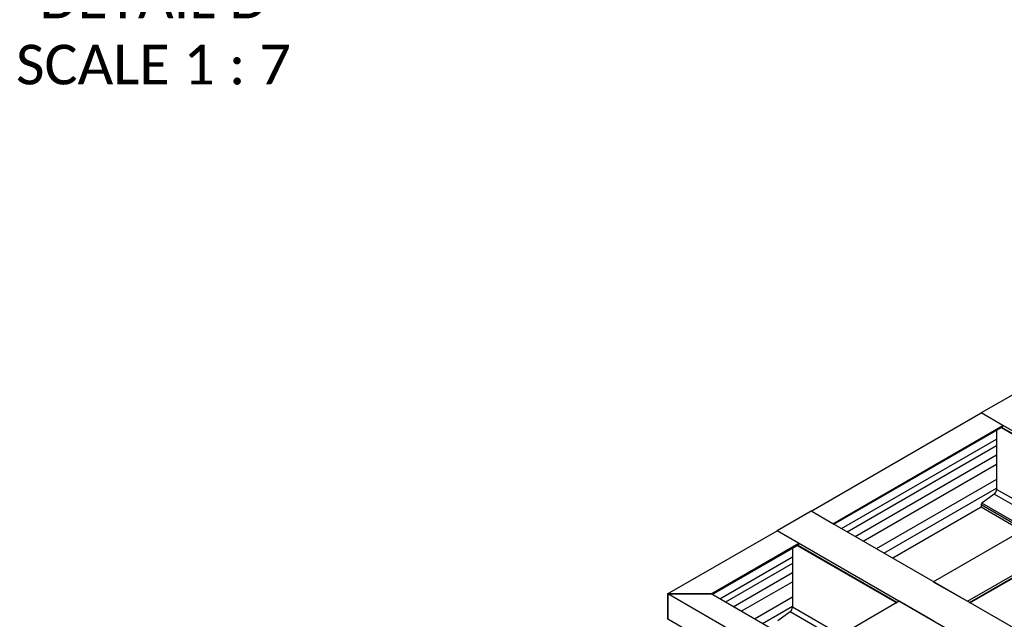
# Model space of a CAD drawing. Header units: millimetres. Extents: x 0 to 25230, y 0 to 17820.
# Tile 122 of 244: x 13021 to 15580, y 12411 to 13970. Entities that reach past the tile are written whole.
import ezdxf

# ---------------------------------------------------------------- set-up
doc = ezdxf.new("R2010")
doc.units = ezdxf.units.MM
doc.linetypes.add('SLD-Sólida', pattern=[0])
doc.layers.add('ATENÇÃO', color=1, linetype='SLD-Sólida')
doc.layers.add('REFERÊNCIAS', color=9, linetype='SLD-Sólida')
doc.styles.add('SLDTEXTSTYLE2', font='CALIBRI.TTF')

msp = doc.modelspace()

# ---------------------------------------------------------------- linework, layer by layer
at = {"color": 7, "linetype": 'SLD-Sólida', "lineweight": 25, "ltscale": 30}
for p, q in [((15156.4, 12646.8), (15559.8, 12879.7)), ((15559.8, 12862), (15171.8, 12637.9)), ((15191.8, 12626.4), (15559.8, 12838.9)), ((15559.8, 12837.9), (15192.6, 12625.9)), ((15212.6, 12614.4), (15559.8, 12814.8)), ((15559.8, 12774.9), (15247.1, 12594.4)), ((15267.1, 12582.9), (15559.8, 12751.8)), ((14840.3, 12464.3), (15029.5, 12573.5)), ((15029.5, 12555.8), (14855.6, 12455.4)), ((14875.6, 12443.9), (15029.5, 12532.7)), ((15029.5, 12531.8), (14876.4, 12443.4)), ((14896.4, 12431.9), (15029.5, 12508.7)), ((15029.5, 12468.8), (14931, 12411.9)), ((14951, 12400.4), (15029.5, 12445.7))]:
    msp.add_line(p, q, dxfattribs=at)
at = {"layer": 'REFERÊNCIAS', "linetype": 'SLD-Sólida', "lineweight": 25, "ltscale": 30}
for p, q in [((15607.8, 12998.5), (15519.4, 12947.5)), ((15077.5, 12692.4), (15519.4, 12947.5)), ((15576, 12914.8), (15519.4, 12947.5)), ((20073.2, 10318.7), (15519.4, 12947.5)), ((15134.1, 12659.7), (15576, 12914.8)), ((15135.8, 12658.7), (15576, 12912.8)), ((15136.8, 12658.1), (15575.3, 12911.2)), ((15136.9, 12658.1), (15563.3, 12904.3)), ((15559.8, 12902.3), (15559.8, 12749)), ((15572.2, 12909.4), (15830.6, 12760.2)), ((15831.7, 12760.8), (15573.2, 12910)), ((15576, 12912.8), (15576, 12914.8)), ((15395.3, 12508.9), (15837.3, 12764)), ((15685.6, 12676.4), (15559.8, 12749)), ((15553.2, 12736.5), (15521.6, 12713.1)), ((15671.4, 12668.3), (15553.2, 12736.5)), ((15077.5, 12692.4), (14989.1, 12641.4)), ((15134.1, 12659.7), (15077.5, 12692.4)), ((19631.3, 10063.5), (15077.5, 12692.4)), ((15519.4, 12702.5), (15289.7, 12569.9)), ((15483.7, 12457.9), (15925.7, 12713)), ((15489.3, 12454.6), (15925.7, 12706.5)), ((15490.3, 12454), (15924.9, 12704.9)), ((15519.4, 12709), (15519.4, 12702.5)), ((15630.7, 12644.8), (15519.4, 12709)), ((15625.1, 12641.5), (15519.4, 12702.5)), ((15635.4, 12647.5), (15521.6, 12713.1)), ((14704.8, 12477.2), (14989.1, 12641.4)), ((15045.7, 12608.7), (14989.1, 12641.4)), ((19542.9, 10012.5), (14989.1, 12641.4)), ((14817.9, 12477.2), (15045.7, 12608.7)), ((14819.7, 12476.2), (15045.7, 12606.7)), ((14820.7, 12475.6), (15044.9, 12605.1)), ((14820.7, 12475.6), (15033, 12598.1)), ((15029.5, 12596.1), (15029.5, 12442.9)), ((15041.8, 12603.3), (15300.3, 12454)), ((15301.4, 12454.6), (15042.9, 12603.9)), ((15045.7, 12606.7), (15045.7, 12608.7)), ((15395.3, 12508.9), (15483.7, 12457.9)), ((14704.8, 12477.2), (14704.8, 12411.9)), ((14817.9, 12477.2), (14704.8, 12477.2)), ((14705.2, 12477), (14705.2, 12411.6)), ((15022.6, 12293.7), (14705.2, 12477)), ((14705.2, 12477), (14818.3, 12477)), ((14817.9, 12477), (14817.9, 12477.2)), ((15079.2, 12326.4), (14818.3, 12477)), ((15306.9, 12457.9), (15022.6, 12293.7)), ((15155.2, 12370.3), (15029.5, 12442.9)), ((15395.3, 12406.8), (15306.9, 12457.9)), ((14705.2, 12411.9), (14704.8, 12411.9)), ((15063, 12205.1), (14705.2, 12411.6)), ((15022.9, 12430.4), (14991.3, 12407)), ((15141.1, 12362.1), (15022.9, 12430.4))]:
    msp.add_line(p, q, dxfattribs=at)
at = {"layer": 'REFERÊNCIAS', "linetype": 'SLD-Sólida', "lineweight": 25, "ltscale": 30, "flags": 128}
for points in [[(15563.3, 12904.3), (15563.3, 12904.3), (15563.4, 12904.4)], [(15033, 12598.1), (15033, 12598.1), (15033.1, 12598.2)]]:
    msp.add_lwpolyline(points, dxfattribs=at)
at = {"layer": 'REFERÊNCIAS', "linetype": 'SLD-Sólida', "lineweight": 25, "ltscale": 900}
for centre, radius, start, end in [((15574.3, 12912.6), 1.73, 305.0133, 6.2988), ((15543, 12749.9), 16.9, 307.4869, 357.1256), ((15525, 12708.7), 5.56, 127.4869, 177.1256), ((15043.9, 12606.5), 1.73, 305.0133, 6.2988), ((15012.6, 12443.7), 16.9, 307.4869, 357.1256)]:
    msp.add_arc(centre, radius, start, end, dxfattribs=at)

# ---------------------------------------------------------------- texts
at = {"layer": 'ATENÇÃO', "ltscale": 30, "insert": (13368.9, 14076.9), "char_height": 103.188, "attachment_point": 2, "style": 'SLDTEXTSTYLE2'}
msp.add_mtext('DETAIL D^JSCALE 1 : 7', dxfattribs=at)

doc.saveas('drawing.dxf')
